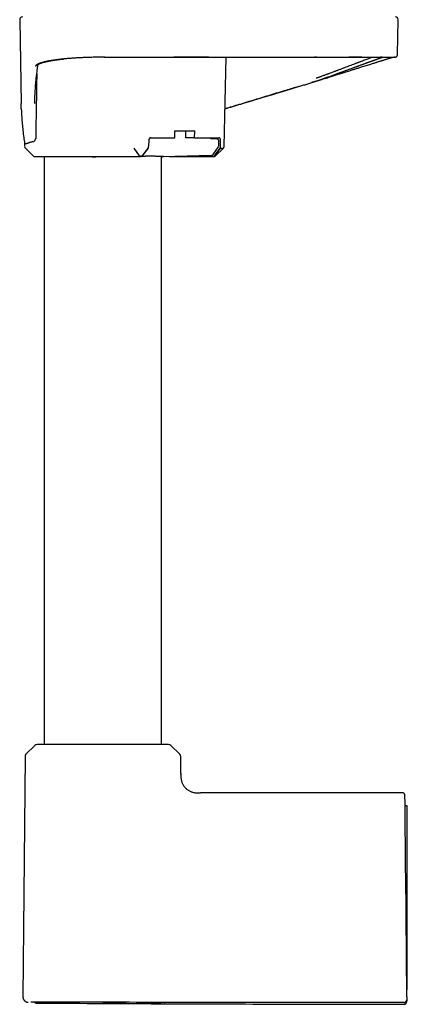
# Model space of a CAD drawing. Header units: millimetres. Extents: x 8 to 866, y 12 to 2084.
# Tile 46 of 98: x 132 to 205, y 1318 to 1501. Entities that reach past the tile are written whole.
import ezdxf

# ---------------------------------------------------------------- set-up
doc = ezdxf.new("R2010")
doc.units = ezdxf.units.MM

msp = doc.modelspace()

# ---------------------------------------------------------------- linework, layer by layer
at = {"color": 7, "linetype": 'Continuous', "lineweight": 30}
for p, q in [((132.41, 1501.15), (132.68, 1485.53)), ((202.78, 1494.65), (202.9, 1501.15)), ((148.26, 1494.16), (147.65, 1494.16)), ((170.49, 1477.56), (170.89, 1494.16)), ((187.66, 1494.16), (187.29, 1494.16)), ((187.69, 1494.16), (187.66, 1494.16)), ((200.42, 1494.16), (200.42, 1494.16)), ((201.84, 1494.16), (201.87, 1494.16)), ((201.97, 1494.2), (201.99, 1494.21)), ((187.84, 1489.76), (186.76, 1489.43)), ((161.31, 1479.16), (161.32, 1480.46)), ((161.32, 1480.46), (165, 1480.46)), ((163.34, 1479.16), (163.33, 1480.46)), ((164.99, 1479.16), (165, 1480.46)), ((133.31, 1478.11), (133.32, 1477.57)), ((156.46, 1478.67), (156.43, 1477.57)), ((156.82, 1479.16), (161.31, 1479.16)), ((164.99, 1479.16), (163.34, 1479.16)), ((164.99, 1479.16), (169.47, 1479.16)), ((169.13, 1478.93), (168.05, 1478.95)), ((169.13, 1478.93), (169.13, 1478.93)), ((169.53, 1477.73), (169.52, 1478.53)), ((169.82, 1477.57), (169.82, 1478.67)), ((133.47, 1477.22), (134.91, 1475.8)), ((153.65, 1477.22), (154.65, 1475.8)), ((156.25, 1477.22), (155.23, 1475.81)), ((156.32, 1477.22), (155.24, 1475.77)), ((168.46, 1476.03), (169.46, 1477.5)), ((168.72, 1475.77), (169.72, 1477.22)), ((168.78, 1475.81), (169.79, 1477.22)), ((168.89, 1475.8), (170.35, 1477.23)), ((136.95, 1475.66), (136.95, 1366.16)), ((145.99, 1475.63), (147.31, 1475.66)), ((147.45, 1475.66), (154.88, 1475.66)), ((158.85, 1366.16), (158.85, 1475.68)), ((158.85, 1475.66), (159, 1475.66)), ((159, 1475.68), (159, 1475.63)), ((168.14, 1475.86), (159.01, 1475.63)), ((160.29, 1475.66), (168.5, 1475.66)), ((168.15, 1475.86), (168.14, 1475.86)), ((135.25, 1365.99), (133.58, 1364.34)), ((162.23, 1364.34), (160.56, 1365.99)), ((133.4, 1363.91), (133.01, 1319.15)), ((162.43, 1360.83), (162.4, 1363.91)), ((162.43, 1360.83), (162.43, 1360.63)), ((162.43, 1360.56), (162.43, 1360.63)), ((203.67, 1357.16), (166.11, 1357.16)), ((204.6, 1354.75), (204.18, 1354.76)), ((204.5, 1319.14), (204.3, 1342.07)), ((204.6, 1320.48), (204.6, 1342.04)), ((204.6, 1320.48), (204.48, 1320.48)), ((204.5, 1318.62), (204.5, 1318.63)), ((204.5, 1318.62), (204.5, 1318.44)), ((204.5, 1318.62), (204.5, 1318.44)), ((134.46, 1318.15), (134.46, 1318.15)), ((135.55, 1317.99), (136.48, 1317.99)), ((152.85, 1318.14), (147.65, 1318.14))]:
    msp.add_line(p, q, dxfattribs=at)
at = {"color": 7, "linetype": 'Continuous', "lineweight": 30, "flags": 128}
for points in [[(161.1, 1494.16), (161.11, 1494.16), (161.12, 1494.16)], [(154.65, 1475.8), (154.65, 1475.8), (154.65, 1475.8), (154.65, 1475.8), (154.65, 1475.8), (154.65, 1475.8), (154.65, 1475.8), (154.65, 1475.8), (154.65, 1475.8), (154.65, 1475.8), (154.65, 1475.8), (154.65, 1475.8), (154.65, 1475.8), (154.67, 1475.8), (154.69, 1475.8), (154.71, 1475.8), (154.78, 1475.8), (154.85, 1475.8), (154.94, 1475.8), (155.02, 1475.8), (155.09, 1475.8), (155.12, 1475.8), (155.15, 1475.8), (155.18, 1475.8), (155.21, 1475.8), (155.23, 1475.81)]]:
    msp.add_lwpolyline(points, dxfattribs=at)
at = {"color": 7, "linetype": 'Continuous', "lineweight": 30}
for centre, radius, start, end in [((132.91, 1501.16), 0.5, 90, 181), ((202.4, 1501.16), 0.5, 359, 90), ((169.12, 1478.53), 0.4, 0.7218, 89.2831), ((133.82, 1477.57), 0.5, 181, 225.5), ((169.13, 1477.73), 0.4, 325.9417, 0.7193), ((135.26, 1476.16), 0.5, 225.5, 270), ((168.13, 1476.26), 0.4, 272.1838, 325.9411), ((135.67, 1365.56), 0.6, 90, 134.75), ((160.14, 1365.56), 0.6, 45.25, 90), ((134, 1363.91), 0.6, 134.75, 179.5), ((161.8, 1363.91), 0.6, 0.5, 45.25)]:
    msp.add_arc(centre, radius, start, end, dxfattribs=at)
for centre, major_axis, ratio, start_param, end_param in [((156.81, 1478.66), (0.013, 0.5), 0.706992, 0.017755, 1.571098), ((167.52, 1478.66), (0.451, 0.462), 0.424562, 5.834849, 6.675808), ((169.47, 1478.66), (0.012, 0.5), 0.707007, 4.746989, 6.300332), ((156.07, 1477.57), (0.013, 0.5), 0.719222, 3.936661, 4.713344), ((169.48, 1477.57), (-0.012, 0.5), 0.69456, 3.901696, 4.678367), ((145.99, 1476.03), (0, 0.4), 0.707111, 2.757198, 3.159195)]:
    msp.add_ellipse(centre, major_axis=major_axis, ratio=ratio, start_param=start_param, end_param=end_param, dxfattribs=at)
for points, knots in [([(202.28, 1494.16), (202.28, 1494.16), (202.28, 1494.16), (202.29, 1494.16), (202.3, 1494.16), (202.31, 1494.16), (202.33, 1494.16), (202.34, 1494.16), (202.35, 1494.17), (202.36, 1494.17), (202.37, 1494.17), (202.38, 1494.17), (202.38, 1494.17), (202.39, 1494.17), (202.4, 1494.17), (202.41, 1494.18), (202.43, 1494.18), (202.45, 1494.19), (202.47, 1494.2), (202.49, 1494.2), (202.51, 1494.22), (202.54, 1494.23), (202.56, 1494.24), (202.58, 1494.26), (202.59, 1494.26), (202.6, 1494.27), (202.63, 1494.3), (202.67, 1494.34), (202.71, 1494.4), (202.74, 1494.46), (202.76, 1494.51), (202.78, 1494.58), (202.78, 1494.63), (202.78, 1494.65)], [0, 0, 0, 0, 0.019294, 0.113323, 0.204123, 0.291694, 0.376036, 0.457149, 0.535033, 0.609688, 0.650898, 0.691054, 0.730156, 0.768055, 0.802974, 0.834401, 0.862342, 0.88394, 0.90289, 0.919206, 0.932917, 0.944065, 0.952737, 0.956198, 0.956992, 0.958082, 0.961745, 0.967513, 0.975777, 0.980984, 0.986826, 0.993207, 1, 1, 1, 1]), ([(135.24, 1486.58), (135.25, 1486.69), (135.26, 1487.25), (135.33, 1488.27), (135.42, 1489.48), (135.53, 1490.53), (135.61, 1491.23), (135.68, 1491.72), (135.71, 1492.01), (135.75, 1492.29), (135.79, 1492.55), (135.82, 1492.73), (135.83, 1492.81)], [0, 0, 0, 0, 0.051393, 0.271151, 0.490954, 0.636068, 0.781118, 0.826727, 0.872514, 0.918516, 0.964672, 1, 1, 1, 1]), ([(147.65, 1494.16), (147.51, 1494.16), (147.23, 1494.16), (146.78, 1494.15), (146.31, 1494.15), (145.81, 1494.14), (145.37, 1494.12), (144.99, 1494.11), (144.68, 1494.1), (144.36, 1494.09), (144.06, 1494.08), (143.75, 1494.06), (143.44, 1494.05), (143.12, 1494.03), (142.82, 1494.01), (142.54, 1493.99), (142.24, 1493.97), (141.93, 1493.95), (141.59, 1493.92), (141.26, 1493.9), (140.94, 1493.87), (140.63, 1493.84), (140.34, 1493.81), (140.09, 1493.78), (139.87, 1493.76), (139.67, 1493.73), (139.45, 1493.7), (139.21, 1493.67), (138.96, 1493.64), (138.69, 1493.6), (138.41, 1493.56), (138.22, 1493.52), (138.12, 1493.51), (138.11, 1493.5), (138.1, 1493.5), (138.09, 1493.5), (138.07, 1493.5), (138.04, 1493.49), (137.99, 1493.48), (137.93, 1493.47), (137.86, 1493.46), (137.77, 1493.44), (137.65, 1493.42), (137.52, 1493.39), (137.37, 1493.36), (137.26, 1493.34), (137.17, 1493.32), (137.12, 1493.3), (137.07, 1493.29), (137.02, 1493.28), (136.98, 1493.27), (136.91, 1493.25), (136.77, 1493.22), (136.57, 1493.16), (136.41, 1493.11), (136.31, 1493.08), (136.27, 1493.07), (136.23, 1493.05), (136.18, 1493.04), (136.14, 1493.02), (136.09, 1493), (136, 1492.96), (135.88, 1492.91), (135.76, 1492.85), (135.66, 1492.79), (135.58, 1492.74), (135.52, 1492.7), (135.47, 1492.65), (135.43, 1492.61), (135.4, 1492.57), (135.37, 1492.53), (135.36, 1492.5), (135.35, 1492.48), (135.35, 1492.46), (135.35, 1492.45)], [0, 0, 0, 0, 0.021836, 0.045075, 0.069713, 0.09574, 0.123144, 0.139087, 0.156532, 0.173731, 0.1901, 0.20564, 0.224736, 0.242416, 0.258692, 0.274892, 0.29075, 0.310683, 0.330628, 0.350581, 0.370535, 0.390485, 0.408763, 0.427027, 0.439358, 0.452816, 0.468183, 0.48545, 0.503698, 0.523705, 0.545491, 0.569057, 0.571086, 0.571248, 0.571465, 0.572201, 0.574294, 0.577006, 0.580514, 0.585728, 0.592071, 0.599544, 0.610143, 0.622411, 0.636347, 0.651949, 0.656842, 0.661878, 0.667057, 0.672379, 0.677843, 0.680769, 0.694523, 0.722224, 0.749638, 0.755853, 0.762059, 0.768256, 0.774443, 0.78062, 0.787943, 0.79775, 0.82363, 0.847904, 0.868207, 0.88721, 0.904906, 0.92129, 0.93908, 0.955004, 0.969059, 0.981243, 0.991557, 1, 1, 1, 1]), ([(135.81, 1492.79), (135.81, 1492.79), (135.81, 1492.79), (135.82, 1492.8), (135.83, 1492.81), (135.86, 1492.83), (135.9, 1492.86), (135.95, 1492.89), (136.02, 1492.93), (136.09, 1492.96), (136.18, 1493), (136.27, 1493.04), (136.37, 1493.08), (136.46, 1493.11), (136.55, 1493.14), (136.65, 1493.17), (136.76, 1493.2), (136.88, 1493.23), (136.98, 1493.26), (137.07, 1493.28), (137.15, 1493.3), (137.23, 1493.32), (137.3, 1493.34), (137.35, 1493.35), (137.4, 1493.36), (137.44, 1493.37), (137.49, 1493.38), (137.54, 1493.39), (137.61, 1493.4), (137.69, 1493.42), (137.79, 1493.44), (137.91, 1493.46), (138.05, 1493.49), (138.19, 1493.51), (138.42, 1493.55), (138.75, 1493.61), (139.18, 1493.67), (139.64, 1493.73), (140.05, 1493.77), (140.38, 1493.81), (140.55, 1493.83), (140.63, 1493.84)], [0, 0, 0, 0, 0.010546, 0.037047, 0.070009, 0.1012, 0.130414, 0.160633, 0.190214, 0.222648, 0.255399, 0.287209, 0.318346, 0.341482, 0.364464, 0.389236, 0.416545, 0.446396, 0.464264, 0.48288, 0.50021, 0.515212, 0.527884, 0.538224, 0.546229, 0.553074, 0.560999, 0.570854, 0.582637, 0.596348, 0.611987, 0.632889, 0.654894, 0.676727, 0.698385, 0.760032, 0.820184, 0.879264, 0.939209, 0.971112, 1, 1, 1, 1]), ([(148.15, 1494.16), (149.64, 1494.17), (152.8, 1494.18), (157.63, 1494.17), (162.64, 1494.16), (167.65, 1494.16), (172.66, 1494.16), (177.67, 1494.16), (182.68, 1494.16), (186.02, 1494.16), (187.69, 1494.16)], [0, 0, 0, 0, 0.113201, 0.239874, 0.366562, 0.493249, 0.619931, 0.746617, 0.873306, 1, 1, 1, 1]), ([(167.65, 1494.16), (166.7, 1494.16), (164.52, 1494.16), (162.34, 1494.16), (161.12, 1494.16)], [0, 0, 0, 0, 0.4369507, 1, 1, 1, 1]), ([(198.14, 1494.16), (198.09, 1494.14), (197.94, 1494.09), (197.68, 1493.99), (197.36, 1493.87), (197.01, 1493.74), (196.63, 1493.6), (196.24, 1493.45), (195.91, 1493.33), (195.68, 1493.25), (195.54, 1493.19), (195.4, 1493.14), (195.26, 1493.09), (195.11, 1493.03), (194.96, 1492.97), (194.71, 1492.88), (194.35, 1492.74), (193.88, 1492.56), (193.41, 1492.38), (192.92, 1492.2), (192.41, 1492), (192.04, 1491.86), (191.83, 1491.79), (191.79, 1491.77), (191.74, 1491.75), (191.69, 1491.73), (191.65, 1491.72), (191.54, 1491.67), (191.37, 1491.61), (191.15, 1491.53), (190.86, 1491.42), (190.48, 1491.28), (190.17, 1491.16), (189.96, 1491.08), (189.88, 1491.06), (189.79, 1491.02), (189.7, 1490.99), (189.62, 1490.96), (189.5, 1490.91), (189.34, 1490.86), (189.12, 1490.77), (188.86, 1490.68), (188.6, 1490.58), (188.38, 1490.5), (188.19, 1490.43), (188.03, 1490.38), (187.89, 1490.33), (187.79, 1490.29), (187.71, 1490.26), (187.66, 1490.25), (187.65, 1490.24)], [0, 0, 0, 0, 0.028352, 0.072591, 0.117127, 0.16197, 0.207132, 0.252621, 0.298449, 0.312436, 0.326636, 0.341051, 0.355682, 0.370527, 0.385588, 0.400865, 0.443988, 0.48875, 0.530107, 0.572778, 0.616767, 0.662076, 0.665827, 0.669617, 0.673447, 0.677317, 0.681227, 0.685176, 0.70433, 0.722179, 0.740732, 0.775615, 0.812747, 0.81714, 0.824474, 0.831659, 0.838697, 0.845586, 0.852328, 0.867634, 0.882119, 0.905939, 0.927136, 0.943846, 0.958463, 0.970988, 0.98142, 0.98964, 0.995833, 1, 1, 1, 1]), ([(187.69, 1494.17), (187.89, 1494.17), (188.26, 1494.17), (188.82, 1494.17), (189.35, 1494.17), (189.86, 1494.17), (190.36, 1494.17), (190.86, 1494.16), (191.36, 1494.16), (191.87, 1494.16), (192.35, 1494.16), (192.66, 1494.16), (192.81, 1494.16), (192.82, 1494.16)], [0, 0, 0, 0, 0.108677, 0.213926, 0.315785, 0.414286, 0.50945, 0.601294, 0.707143, 0.808249, 0.904627, 0.996289, 1, 1, 1, 1]), ([(187.82, 1489.77), (188.04, 1489.85), (188.49, 1490.01), (189.15, 1490.24), (189.81, 1490.48), (190.46, 1490.72), (191.1, 1490.95), (191.73, 1491.18), (192.35, 1491.41), (192.94, 1491.62), (193.52, 1491.83), (194.09, 1492.03), (194.5, 1492.18), (194.78, 1492.29), (194.94, 1492.34), (195.11, 1492.41), (195.28, 1492.47), (195.43, 1492.52), (195.58, 1492.58), (195.76, 1492.64), (195.96, 1492.72), (196.18, 1492.8), (196.37, 1492.86), (196.53, 1492.92), (196.66, 1492.97), (196.78, 1493.01), (196.9, 1493.06), (197.02, 1493.1), (197.15, 1493.15), (197.28, 1493.2), (197.4, 1493.24), (197.53, 1493.29), (197.67, 1493.34), (197.81, 1493.39), (197.94, 1493.44), (198.06, 1493.48), (198.15, 1493.51), (198.24, 1493.55), (198.31, 1493.57), (198.38, 1493.6), (198.44, 1493.62), (198.54, 1493.66), (198.67, 1493.71), (198.83, 1493.76), (198.98, 1493.82), (199.11, 1493.86), (199.23, 1493.91), (199.35, 1493.95), (199.47, 1493.99), (199.58, 1494.03), (199.67, 1494.06), (199.75, 1494.09), (199.82, 1494.12), (199.87, 1494.13), (199.9, 1494.15), (199.92, 1494.15), (199.93, 1494.16), (199.93, 1494.16)], [0, 0, 0, 0, 0.036032, 0.072027, 0.107976, 0.143867, 0.179686, 0.215414, 0.251035, 0.285904, 0.320806, 0.355716, 0.390611, 0.39938, 0.410856, 0.422396, 0.433546, 0.444305, 0.454674, 0.464652, 0.481934, 0.497909, 0.512588, 0.52354, 0.533655, 0.542928, 0.551655, 0.562121, 0.573755, 0.583714, 0.594394, 0.605794, 0.617912, 0.631335, 0.644773, 0.655347, 0.66505, 0.673881, 0.681843, 0.688935, 0.695158, 0.700869, 0.720865, 0.74249, 0.759492, 0.777406, 0.79624, 0.815993, 0.836666, 0.858181, 0.879206, 0.902552, 0.924617, 0.945397, 0.964888, 0.983089, 1, 1, 1, 1]), ([(187.84, 1489.77), (188.03, 1489.83), (188.4, 1489.94), (188.94, 1490.11), (189.46, 1490.27), (189.94, 1490.42), (190.39, 1490.57), (190.81, 1490.7), (191.19, 1490.82), (191.55, 1490.93), (191.88, 1491.04), (192.19, 1491.13), (192.47, 1491.22), (192.72, 1491.3), (192.97, 1491.38), (193.27, 1491.47), (193.63, 1491.59), (194, 1491.7), (194.31, 1491.8), (194.58, 1491.89), (194.85, 1491.97), (195.13, 1492.06), (195.43, 1492.15), (195.74, 1492.25), (196.1, 1492.36), (196.51, 1492.49), (196.95, 1492.63), (197.39, 1492.77), (197.78, 1492.89), (198.11, 1492.99), (198.4, 1493.08), (198.66, 1493.17), (198.9, 1493.24), (199.11, 1493.31), (199.31, 1493.37), (199.49, 1493.43), (199.68, 1493.48), (199.87, 1493.54), (200.07, 1493.61), (200.28, 1493.67), (200.48, 1493.73), (200.66, 1493.79), (200.84, 1493.84), (201, 1493.89), (201.15, 1493.94), (201.28, 1493.98), (201.41, 1494.02), (201.52, 1494.05), (201.62, 1494.08), (201.71, 1494.11), (201.79, 1494.14), (201.84, 1494.15), (201.86, 1494.16)], [0, 0, 0, 0, 0.028457, 0.055505, 0.081151, 0.105398, 0.128251, 0.14934, 0.169088, 0.187496, 0.204566, 0.220571, 0.23519, 0.248504, 0.261285, 0.27373, 0.297194, 0.319361, 0.334669, 0.349313, 0.364418, 0.38062, 0.397917, 0.416308, 0.435792, 0.463758, 0.49213, 0.520904, 0.550075, 0.571463, 0.592213, 0.611759, 0.630122, 0.647314, 0.663345, 0.678226, 0.694385, 0.711997, 0.731074, 0.751597, 0.773535, 0.794134, 0.814807, 0.835593, 0.856505, 0.877554, 0.898749, 0.92057, 0.938893, 0.958298, 0.978807, 1, 1, 1, 1]), ([(192.82, 1494.16), (192.9, 1494.16), (193.2, 1494.16), (193.69, 1494.16), (194.31, 1494.16), (194.9, 1494.16), (195.42, 1494.16), (195.76, 1494.16), (195.94, 1494.16), (196.01, 1494.16), (196.1, 1494.16), (196.19, 1494.16), (196.27, 1494.16), (196.42, 1494.16), (196.62, 1494.16), (196.88, 1494.16), (197.11, 1494.16), (197.33, 1494.16), (197.53, 1494.16), (197.7, 1494.16), (197.86, 1494.16), (197.99, 1494.16), (198.1, 1494.16), (198.19, 1494.16), (198.26, 1494.16), (198.31, 1494.16), (198.34, 1494.16), (198.38, 1494.16), (198.44, 1494.16), (198.5, 1494.16), (198.56, 1494.16), (198.62, 1494.16), (198.68, 1494.16), (198.85, 1494.16), (199.14, 1494.16), (199.46, 1494.16), (199.71, 1494.16), (199.86, 1494.16), (199.94, 1494.16), (199.99, 1494.16), (200.03, 1494.16), (200.07, 1494.16), (200.11, 1494.16), (200.14, 1494.16), (200.21, 1494.16), (200.29, 1494.16), (200.41, 1494.16), (200.54, 1494.16), (200.68, 1494.16), (200.82, 1494.16), (200.97, 1494.16), (201.09, 1494.16), (201.18, 1494.16), (201.25, 1494.16), (201.32, 1494.16), (201.39, 1494.16), (201.45, 1494.16), (201.52, 1494.16), (201.58, 1494.16), (201.64, 1494.16), (201.68, 1494.16), (201.71, 1494.16), (201.74, 1494.16), (201.74, 1494.16), (201.75, 1494.16)], [0, 0, 0, 0, 0.016794, 0.059686, 0.102551, 0.145395, 0.188221, 0.218298, 0.222236, 0.22903, 0.235892, 0.242635, 0.24926, 0.255765, 0.278032, 0.298786, 0.31803, 0.336973, 0.354182, 0.369657, 0.383395, 0.395395, 0.405638, 0.414149, 0.42093, 0.42598, 0.42749, 0.431501, 0.43741, 0.443319, 0.449228, 0.455137, 0.461045, 0.466953, 0.509144, 0.551327, 0.574947, 0.598566, 0.603868, 0.60917, 0.614472, 0.619774, 0.625076, 0.630378, 0.634909, 0.65016, 0.667117, 0.685783, 0.707964, 0.732144, 0.758313, 0.786472, 0.802016, 0.818107, 0.834744, 0.852604, 0.870179, 0.887045, 0.911435, 0.934174, 0.955262, 0.9747, 0.992488, 1, 1, 1, 1]), ([(196.12, 1494.16), (196.05, 1494.16), (195.89, 1494.16), (195.61, 1494.16), (195.39, 1494.16), (195.27, 1494.16), (195.26, 1494.16), (195.26, 1494.16), (195.24, 1494.16), (195.21, 1494.16), (195.17, 1494.16), (195.11, 1494.16), (195.03, 1494.16), (194.94, 1494.16), (194.81, 1494.16), (194.65, 1494.16), (194.46, 1494.16), (194.24, 1494.16), (194.05, 1494.16), (193.91, 1494.16), (193.83, 1494.16), (193.76, 1494.16), (193.72, 1494.16), (193.71, 1494.16)], [0, 0, 0, 0, 0.097687, 0.227843, 0.366072, 0.377901, 0.37902, 0.380492, 0.385363, 0.398949, 0.416375, 0.4388, 0.472014, 0.512315, 0.559707, 0.626823, 0.704407, 0.792453, 0.890952, 0.921826, 0.953597, 0.986266, 1, 1, 1, 1]), ([(199.93, 1494.16), (199.93, 1494.16), (199.92, 1494.16), (199.88, 1494.16), (199.81, 1494.16), (199.73, 1494.16), (199.66, 1494.16), (199.64, 1494.16)], [0, 0, 0, 0, 0.199681, 0.408072, 0.625092, 0.850626, 1, 1, 1, 1]), ([(201.76, 1494.16), (201.76, 1494.16), (201.79, 1494.16), (201.8, 1494.16), (201.82, 1494.16)], [0, 0, 0, 0, 0.095507, 1, 1, 1, 1]), ([(201.82, 1494.16), (201.83, 1494.16), (201.85, 1494.16), (201.88, 1494.16), (201.91, 1494.16), (201.93, 1494.16), (201.96, 1494.16), (201.98, 1494.16), (202, 1494.16), (202.02, 1494.16), (202.03, 1494.16), (202.05, 1494.16), (202.05, 1494.16), (202.05, 1494.16)], [0, 0, 0, 0, 0.093742, 0.189072, 0.28599, 0.384495, 0.484588, 0.586269, 0.683594, 0.78233, 0.882478, 0.984037, 1, 1, 1, 1]), ([(202.04, 1494.16), (202.06, 1494.16), (202.12, 1494.16), (202.19, 1494.16), (202.26, 1494.16), (202.29, 1494.16), (202.29, 1494.16), (202.27, 1494.16), (202.27, 1494.16)], [0, 0, 0, 0, 0.0698601, 0.2888894, 0.5079188, 0.7269485, 0.9459783, 1, 1, 1, 1]), ([(202.25, 1494.16), (202.25, 1494.16), (202.24, 1494.16), (202.21, 1494.16), (202.17, 1494.16), (202.16, 1494.16)], [0, 0, 0, 0, 0.21192, 0.83795, 1, 1, 1, 1]), ([(135.59, 1491.05), (135.59, 1490.98), (135.58, 1490.21), (135.55, 1488.77), (135.52, 1486.75), (135.49, 1484.77), (135.45, 1482.83), (135.42, 1480.92), (135.4, 1479.66), (135.39, 1479.03)], [0, 0, 0, 0, 0.019688, 0.19095, 0.359815, 0.52333, 0.684533, 0.843423, 1, 1, 1, 1]), ([(170.66, 1484.55), (171.63, 1484.85), (174.45, 1485.7), (178.89, 1487.05), (182.61, 1488.18), (184.75, 1488.82), (185.51, 1489.05), (186.28, 1489.28), (187.05, 1489.52), (187.56, 1489.69), (187.82, 1489.77)], [0, 0, 0, 0, 0.170282, 0.492544, 0.776088, 0.820638, 0.865189, 0.909846, 0.954743, 1, 1, 1, 1]), ([(184.35, 1488.7), (183.57, 1488.46), (181.82, 1487.93), (179.09, 1487.11), (176.18, 1486.22), (173.37, 1485.37), (171.53, 1484.81), (170.66, 1484.55)], [0, 0, 0, 0, 0.171167, 0.384008, 0.596851, 0.809692, 1, 1, 1, 1]), ([(132.71, 1484.53), (132.71, 1484.7), (132.69, 1485.03), (132.69, 1485.37), (132.69, 1485.53)], [0, 0, 0, 0, 0.50762, 1, 1, 1, 1]), ([(135.21, 1485.53), (135.21, 1485.6), (135.22, 1485.68), (135.22, 1485.77), (135.22, 1485.8), (135.22, 1485.81), (135.22, 1485.82), (135.22, 1485.82), (135.22, 1485.83), (135.22, 1485.85), (135.22, 1485.89), (135.22, 1485.97), (135.23, 1486.1), (135.23, 1486.26), (135.24, 1486.43), (135.24, 1486.54), (135.24, 1486.59)], [0, 0, 0, 0, 0.186795, 0.247127, 0.255055, 0.262988, 0.270929, 0.278875, 0.282651, 0.286258, 0.324985, 0.394491, 0.519729, 0.691436, 0.86577, 1, 1, 1, 1]), ([(132.71, 1484.52), (132.71, 1484.44), (132.73, 1483.94), (132.78, 1483.01), (132.87, 1481.75), (133, 1480.49), (133.14, 1479.28), (133.26, 1478.48), (133.32, 1478.1)], [0, 0, 0, 0, 0.0386255, 0.2349136, 0.4312467, 0.6276488, 0.8240956, 1, 1, 1, 1]), ([(133.75, 1478.07), (133.71, 1478.06), (133.64, 1478.02), (133.54, 1478.01), (133.48, 1478), (133.46, 1478.01), (133.45, 1478.01), (133.44, 1478.01), (133.43, 1478.01), (133.43, 1478.01), (133.42, 1478.01), (133.41, 1478.01), (133.39, 1478.02), (133.37, 1478.03), (133.36, 1478.04), (133.34, 1478.06), (133.32, 1478.08), (133.32, 1478.09), (133.32, 1478.1), (133.32, 1478.1)], [0, 0, 0, 0, 0.141186, 0.292822, 0.435124, 0.451623, 0.468228, 0.484941, 0.501761, 0.518688, 0.535722, 0.552864, 0.598127, 0.654665, 0.72248, 0.801577, 0.891955, 0.993618, 1, 1, 1, 1]), ([(134.89, 1478.43), (134.83, 1478.41), (134.71, 1478.39), (134.54, 1478.34), (134.38, 1478.3), (134.23, 1478.26), (134.1, 1478.21), (133.97, 1478.16), (133.85, 1478.12), (133.79, 1478.09), (133.75, 1478.07)], [0, 0, 0, 0, 0.124028, 0.248056, 0.372467, 0.496878, 0.62246, 0.748043, 0.874021, 1, 1, 1, 1]), ([(134.89, 1478.43), (134.91, 1478.44), (134.97, 1478.45), (135.05, 1478.49), (135.13, 1478.55), (135.21, 1478.61), (135.27, 1478.69), (135.31, 1478.75), (135.34, 1478.82), (135.36, 1478.88), (135.38, 1478.93), (135.38, 1478.98), (135.39, 1479.01), (135.39, 1479.03)], [0, 0, 0, 0, 0.141326, 0.283256, 0.424791, 0.565574, 0.663818, 0.761892, 0.81978, 0.87758, 0.920422, 0.963199, 1, 1, 1, 1]), ([(168.06, 1478.95), (168.05, 1478.96), (168.04, 1478.96), (168.03, 1478.97), (168.01, 1478.99), (168, 1479), (167.98, 1479.02), (167.95, 1479.07), (167.93, 1479.12), (167.92, 1479.15), (167.92, 1479.15)], [0, 0, 0, 0, 0.123968, 0.26682, 0.35035, 0.433487, 0.539513, 0.744744, 0.994061, 1, 1, 1, 1]), ([(169.79, 1477.22), (169.82, 1477.22), (169.87, 1477.22), (169.94, 1477.22), (170, 1477.22), (170.05, 1477.22), (170.1, 1477.22), (170.15, 1477.22), (170.23, 1477.22), (170.3, 1477.23), (170.34, 1477.23), (170.33, 1477.23), (170.33, 1477.23)], [0, 0, 0, 0, 0.065478, 0.170648, 0.22359, 0.282647, 0.347775, 0.418948, 0.496158, 0.743164, 0.98928, 1, 1, 1, 1]), ([(170.33, 1477.23), (170.35, 1477.25), (170.39, 1477.3), (170.44, 1477.38), (170.47, 1477.47), (170.48, 1477.54), (170.48, 1477.57)], [0, 0, 0, 0, 0.247565, 0.500022, 0.752466, 1, 1, 1, 1]), ([(135.26, 1475.66), (135.26, 1475.66), (135.26, 1475.66), (135.28, 1475.66), (135.32, 1475.66), (135.37, 1475.66), (135.44, 1475.66), (135.53, 1475.66), (135.64, 1475.66), (135.77, 1475.66), (135.94, 1475.66), (136.14, 1475.66), (136.37, 1475.66), (136.62, 1475.66), (136.9, 1475.66), (137.2, 1475.66), (137.53, 1475.66), (137.88, 1475.66), (138.26, 1475.66), (138.65, 1475.66), (139.07, 1475.66), (139.46, 1475.66), (139.83, 1475.66), (140.17, 1475.66), (140.52, 1475.66), (140.88, 1475.66), (141.24, 1475.66), (141.61, 1475.66), (141.99, 1475.66), (142.45, 1475.66), (142.98, 1475.66), (143.58, 1475.66), (144.2, 1475.66), (144.83, 1475.66), (145.26, 1475.66), (145.47, 1475.66)], [0, 0, 0, 0, 0.0139098, 0.0414479, 0.0688899, 0.0962752, 0.1236432, 0.1510333, 0.1784852, 0.2060379, 0.2398408, 0.2735012, 0.3070918, 0.3406859, 0.3743564, 0.4081761, 0.4424287, 0.4765329, 0.5105643, 0.544599, 0.578713, 0.612982, 0.6380223, 0.6629757, 0.6878718, 0.7127401, 0.7376103, 0.762512, 0.7874749, 0.8125282, 0.8501182, 0.8875599, 0.9249537, 0.9624002, 1, 1, 1, 1]), ([(145.47, 1475.66), (145.59, 1475.66), (145.84, 1475.66), (146.19, 1475.66), (146.53, 1475.66), (146.86, 1475.66), (147.17, 1475.66), (147.35, 1475.66), (147.45, 1475.66)], [0, 0, 0, 0, 0.166442, 0.332414, 0.499463, 0.666063, 0.832383, 1, 1, 1, 1]), ([(145.99, 1475.63), (146.2, 1475.63), (146.61, 1475.64), (147.23, 1475.65), (147.85, 1475.65), (148.26, 1475.66), (148.46, 1475.66)], [0, 0, 0, 0, 0.25237, 0.504931, 0.757291, 1, 1, 1, 1]), ([(154.88, 1475.66), (154.88, 1475.66), (154.89, 1475.66), (154.91, 1475.66), (154.93, 1475.66), (154.95, 1475.66), (154.98, 1475.66), (155, 1475.66), (155.01, 1475.66), (155.02, 1475.66)], [0, 0, 0, 0, 0.123156, 0.243397, 0.367344, 0.50107, 0.749431, 0.842017, 1, 1, 1, 1]), ([(155.24, 1475.77), (155.24, 1475.77), (155.21, 1475.74), (155.17, 1475.7), (155.1, 1475.67), (155.05, 1475.66), (155.02, 1475.66), (155.02, 1475.66)], [0, 0, 0, 0, 0.078036, 0.391868, 0.639588, 0.887309, 1, 1, 1, 1]), ([(155.17, 1475.71), (155.28, 1475.71), (155.51, 1475.71), (155.74, 1475.71), (155.87, 1475.71)], [0, 0, 0, 0, 0.434445, 1, 1, 1, 1]), ([(155.24, 1475.77), (155.24, 1475.78), (155.23, 1475.78), (155.23, 1475.79), (155.23, 1475.8), (155.23, 1475.8), (155.23, 1475.8), (155.23, 1475.81)], [0, 0, 0, 0, 0.381516, 0.705484, 0.844369, 0.967342, 1, 1, 1, 1]), ([(159, 1475.63), (159.03, 1475.63), (159.07, 1475.64), (159.12, 1475.64), (159.16, 1475.65), (159.17, 1475.65), (159.16, 1475.66), (159.13, 1475.67), (159.08, 1475.67), (159.01, 1475.68), (158.92, 1475.68), (158.82, 1475.68), (158.69, 1475.69), (158.55, 1475.69), (158.38, 1475.7), (158.2, 1475.7), (157.99, 1475.7), (157.78, 1475.7), (157.57, 1475.71), (157.34, 1475.71), (157.07, 1475.71), (156.75, 1475.71), (156.44, 1475.71), (156.15, 1475.71), (155.96, 1475.71), (155.87, 1475.71)], [0, 0, 0, 0, 0.043316, 0.086633, 0.130252, 0.173872, 0.218442, 0.263013, 0.307905, 0.352797, 0.396115, 0.439432, 0.483056, 0.52668, 0.571252, 0.615825, 0.660724, 0.705622, 0.741964, 0.778306, 0.827355, 0.876431, 0.925479, 0.96274, 1, 1, 1, 1]), ([(168.5, 1475.66), (168.53, 1475.66), (168.57, 1475.67), (168.63, 1475.7), (168.68, 1475.73), (168.71, 1475.76), (168.72, 1475.77)], [0, 0, 0, 0, 0.314691, 0.558895, 0.810182, 1, 1, 1, 1]), ([(168.5, 1475.66), (168.51, 1475.66), (168.52, 1475.66), (168.53, 1475.66), (168.53, 1475.66)], [0, 0, 0, 0, 0.963762, 1, 1, 1, 1]), ([(168.53, 1475.66), (168.54, 1475.66), (168.58, 1475.66), (168.64, 1475.67), (168.71, 1475.69), (168.78, 1475.72), (168.84, 1475.76), (168.87, 1475.79), (168.89, 1475.8)], [0, 0, 0, 0, 0.1116638, 0.2860651, 0.4733156, 0.6508603, 0.8246334, 1, 1, 1, 1]), ([(168.72, 1475.77), (168.73, 1475.78), (168.74, 1475.78), (168.76, 1475.79), (168.77, 1475.8), (168.77, 1475.8), (168.78, 1475.8), (168.78, 1475.81)], [0, 0, 0, 0, 0.325022, 0.677124, 0.821436, 0.93684, 1, 1, 1, 1]), ([(168.89, 1475.8), (168.89, 1475.8), (168.89, 1475.8), (168.89, 1475.8), (168.89, 1475.8)], [0, 0, 0, 0, 0.635692, 1, 1, 1, 1]), ([(147.9, 1366.16), (147.76, 1366.16), (147.49, 1366.16), (147.07, 1366.16), (146.65, 1366.16), (146.24, 1366.16), (145.82, 1366.16), (145.31, 1366.16), (144.72, 1366.16), (144.05, 1366.16), (143.46, 1366.16), (142.94, 1366.16), (142.49, 1366.16), (142.06, 1366.16), (141.63, 1366.16), (141.17, 1366.16), (140.69, 1366.16), (140.19, 1366.16), (139.71, 1366.16), (139.25, 1366.16), (138.81, 1366.16), (138.4, 1366.16), (138.02, 1366.16), (137.69, 1366.16), (137.4, 1366.16), (137.15, 1366.16), (136.93, 1366.16), (136.72, 1366.16), (136.51, 1366.16), (136.32, 1366.16), (136.14, 1366.16), (135.99, 1366.16), (135.87, 1366.16), (135.78, 1366.16), (135.72, 1366.16), (135.68, 1366.16), (135.67, 1366.16), (135.67, 1366.16)], [0, 0, 0, 0, 0.021781, 0.043517, 0.065234, 0.086958, 0.108713, 0.131351, 0.167566, 0.203736, 0.23998, 0.265759, 0.291471, 0.317158, 0.342861, 0.368623, 0.401522, 0.434326, 0.467123, 0.500001, 0.532899, 0.565703, 0.5985, 0.631378, 0.657158, 0.68287, 0.708556, 0.734259, 0.760021, 0.79094, 0.821779, 0.852611, 0.88351, 0.912673, 0.941769, 0.970857, 1, 1, 1, 1]), ([(160.14, 1366.16), (160.14, 1366.16), (160.13, 1366.16), (160.11, 1366.16), (160.08, 1366.16), (160.03, 1366.16), (159.96, 1366.16), (159.86, 1366.16), (159.72, 1366.16), (159.52, 1366.16), (159.31, 1366.16), (159.09, 1366.16), (158.88, 1366.16), (158.65, 1366.16), (158.41, 1366.16), (158.12, 1366.16), (157.79, 1366.16), (157.4, 1366.16), (156.99, 1366.16), (156.56, 1366.16), (156.1, 1366.16), (155.62, 1366.16), (155.12, 1366.16), (154.64, 1366.16), (154.18, 1366.16), (153.75, 1366.16), (153.31, 1366.16), (152.86, 1366.16), (152.38, 1366.16), (151.85, 1366.16), (151.29, 1366.16), (150.71, 1366.16), (150.14, 1366.16), (149.58, 1366.16), (149.02, 1366.16), (148.46, 1366.16), (148.09, 1366.16), (147.9, 1366.16)], [0, 0, 0, 0, 0.021785, 0.043524, 0.065241, 0.086963, 0.108714, 0.131351, 0.167566, 0.203736, 0.23998, 0.265759, 0.291471, 0.317158, 0.342861, 0.368623, 0.401522, 0.434326, 0.467123, 0.500001, 0.532899, 0.565703, 0.5985, 0.631378, 0.657158, 0.68287, 0.708556, 0.734259, 0.760021, 0.79094, 0.821779, 0.852611, 0.88351, 0.912668, 0.941762, 0.970852, 1, 1, 1, 1]), ([(162.43, 1360.56), (162.43, 1360.55), (162.44, 1360.44), (162.44, 1360.23), (162.44, 1359.92), (162.48, 1359.62), (162.55, 1359.34), (162.63, 1359.09), (162.73, 1358.86), (162.85, 1358.63), (162.99, 1358.42), (163.14, 1358.22), (163.32, 1358.04), (163.5, 1357.86), (163.7, 1357.71), (163.91, 1357.57), (164.14, 1357.45), (164.37, 1357.35), (164.63, 1357.27), (164.9, 1357.2), (165.21, 1357.16), (165.51, 1357.16), (165.81, 1357.16), (166.01, 1357.16), (166.11, 1357.16)], [0, 0, 0, 0, 0.006051, 0.058383, 0.110697, 0.163005, 0.215317, 0.258907, 0.302495, 0.346084, 0.389674, 0.433264, 0.476852, 0.520445, 0.564041, 0.607636, 0.651224, 0.694814, 0.738409, 0.790723, 0.843031, 0.89534, 0.947671, 1, 1, 1, 1]), ([(204.17, 1356.67), (204.16, 1356.7), (204.16, 1356.77), (204.13, 1356.86), (204.09, 1356.93), (204.05, 1356.99), (203.99, 1357.04), (203.91, 1357.1), (203.82, 1357.14), (203.74, 1357.16), (203.69, 1357.16), (203.67, 1357.16)], [0, 0, 0, 0, 0.134992, 0.264055, 0.365247, 0.440453, 0.537469, 0.666625, 0.823553, 0.910084, 1, 1, 1, 1]), ([(204.3, 1342.07), (204.29, 1342.28), (204.29, 1342.71), (204.28, 1343.35), (204.28, 1344), (204.27, 1344.64), (204.27, 1345.27), (204.26, 1345.88), (204.26, 1346.49), (204.25, 1347.09), (204.25, 1347.68), (204.24, 1348.27), (204.24, 1348.84), (204.23, 1349.4), (204.23, 1349.95), (204.22, 1350.48), (204.22, 1350.99), (204.21, 1351.48), (204.21, 1351.95), (204.21, 1352.41), (204.2, 1352.84), (204.2, 1353.26), (204.19, 1353.66), (204.19, 1354.04), (204.19, 1354.39), (204.18, 1354.71), (204.18, 1355.02), (204.18, 1355.29), (204.18, 1355.55), (204.18, 1355.78), (204.17, 1355.99), (204.17, 1356.17), (204.17, 1356.32), (204.17, 1356.45), (204.17, 1356.54), (204.17, 1356.61), (204.17, 1356.66), (204.17, 1356.66), (204.17, 1356.67)], [0, 0, 0, 0, 0.0280482, 0.0561109, 0.0842448, 0.1125063, 0.1407, 0.1681887, 0.1956727, 0.2232016, 0.2508248, 0.2788841, 0.306841, 0.3347472, 0.3626545, 0.3907145, 0.4182391, 0.4456298, 0.4729386, 0.5002178, 0.5280078, 0.5558125, 0.583687, 0.6116857, 0.6397033, 0.6670917, 0.6944701, 0.7218876, 0.7493931, 0.7774941, 0.8054922, 0.8334395, 0.8613883, 0.8895745, 0.9173056, 0.944918, 0.972465, 1, 1, 1, 1]), ([(204.6, 1342.04), (204.6, 1342.2), (204.6, 1342.51), (204.6, 1342.98), (204.6, 1343.44), (204.6, 1343.91), (204.6, 1344.37), (204.6, 1344.84), (204.6, 1345.3), (204.6, 1345.78), (204.6, 1346.26), (204.6, 1346.76), (204.6, 1347.25), (204.6, 1347.74), (204.6, 1348.22), (204.6, 1348.69), (204.6, 1349.15), (204.6, 1349.59), (204.6, 1350.02), (204.6, 1350.42), (204.6, 1350.82), (204.6, 1351.2), (204.6, 1351.56), (204.6, 1351.91), (204.6, 1352.25), (204.6, 1352.56), (204.6, 1352.85), (204.6, 1353.12), (204.6, 1353.37), (204.6, 1353.61), (204.6, 1353.82), (204.6, 1354.02), (204.6, 1354.19), (204.6, 1354.34), (204.6, 1354.46), (204.6, 1354.56), (204.6, 1354.65), (204.6, 1354.71), (204.6, 1354.74), (204.6, 1354.76), (204.6, 1354.75), (204.6, 1354.75)], [0, 0, 0, 0, 0.023244, 0.046488, 0.069856, 0.093225, 0.116979, 0.140733, 0.16462, 0.188507, 0.215003, 0.241546, 0.268226, 0.294953, 0.322213, 0.349524, 0.376986, 0.404499, 0.43096, 0.457466, 0.484324, 0.511181, 0.538231, 0.565281, 0.592699, 0.620167, 0.646694, 0.673266, 0.699977, 0.726734, 0.754028, 0.781374, 0.808874, 0.836425, 0.862865, 0.889349, 0.916182, 0.943015, 0.970038, 0.997061, 1, 1, 1, 1]), ([(133.01, 1319.16), (133.01, 1319.12), (133.02, 1319.04), (133.04, 1318.93), (133.07, 1318.83), (133.1, 1318.73), (133.15, 1318.64), (133.2, 1318.57), (133.26, 1318.5), (133.32, 1318.43), (133.41, 1318.35), (133.52, 1318.28), (133.63, 1318.23), (133.75, 1318.18), (133.88, 1318.16), (133.97, 1318.16), (134.01, 1318.15)], [0, 0, 0, 0, 0.077213, 0.150199, 0.217818, 0.279135, 0.349875, 0.407049, 0.455179, 0.515737, 0.590887, 0.679853, 0.754797, 0.835718, 0.921366, 1, 1, 1, 1]), ([(204, 1318.11), (204.03, 1318.12), (204.1, 1318.12), (204.19, 1318.15), (204.28, 1318.2), (204.36, 1318.26), (204.42, 1318.34), (204.46, 1318.42), (204.49, 1318.52), (204.5, 1318.58), (204.5, 1318.62)], [0, 0, 0, 0, 0.127918, 0.252898, 0.376492, 0.499582, 0.622705, 0.746414, 0.871637, 1, 1, 1, 1]), ([(204.5, 1319.14), (204.5, 1319.1), (204.5, 1319.04), (204.5, 1318.94), (204.5, 1318.86), (204.5, 1318.78), (204.5, 1318.72), (204.5, 1318.67), (204.5, 1318.64), (204.5, 1318.63), (204.5, 1318.63)], [0, 0, 0, 0, 0.1244495, 0.2505958, 0.3739338, 0.5004446, 0.623667, 0.7502484, 0.8742911, 1, 1, 1, 1]), ([(147.65, 1318.14), (147.43, 1318.14), (146.99, 1318.14), (146.34, 1318.14), (145.69, 1318.14), (145.05, 1318.14), (144.41, 1318.14), (143.79, 1318.14), (143.18, 1318.14), (142.55, 1318.14), (142.13, 1318.14), (141.91, 1318.14), (141.9, 1318.14), (141.9, 1318.14), (141.9, 1318.14), (141.89, 1318.14), (141.88, 1318.14), (141.86, 1318.14), (141.83, 1318.14), (141.77, 1318.14), (141.69, 1318.14), (141.57, 1318.14), (141.43, 1318.14), (141.27, 1318.14), (141.09, 1318.14), (140.89, 1318.14), (140.66, 1318.14), (140.41, 1318.14), (140.14, 1318.14), (139.91, 1318.14), (139.74, 1318.14), (139.64, 1318.14), (139.53, 1318.14), (139.44, 1318.14), (139.26, 1318.14), (139.01, 1318.14), (138.7, 1318.14), (138.41, 1318.14), (138.16, 1318.14), (137.95, 1318.14), (137.76, 1318.14), (137.63, 1318.14), (137.54, 1318.14), (137.48, 1318.14), (137.43, 1318.14), (137.39, 1318.14), (137.33, 1318.14), (137.26, 1318.14), (137.13, 1318.14), (136.95, 1318.14), (136.75, 1318.14), (136.57, 1318.14), (136.41, 1318.14), (136.27, 1318.14), (136.15, 1318.14), (136.04, 1318.15), (135.95, 1318.15), (135.87, 1318.15), (135.81, 1318.15), (135.76, 1318.15), (135.7, 1318.15), (135.63, 1318.15), (135.56, 1318.15), (135.47, 1318.15), (135.35, 1318.15), (135.21, 1318.15), (135.07, 1318.15), (134.97, 1318.15), (134.88, 1318.15), (134.81, 1318.15), (134.74, 1318.15), (134.68, 1318.15), (134.62, 1318.15), (134.57, 1318.15), (134.53, 1318.15), (134.5, 1318.15), (134.48, 1318.15), (134.46, 1318.15), (134.46, 1318.15), (134.46, 1318.15), (134.46, 1318.15)], [0, 0, 0, 0, 0.031595, 0.06307, 0.094447, 0.125743, 0.156973, 0.188153, 0.219294, 0.250411, 0.285246, 0.285749, 0.285975, 0.286007, 0.286097, 0.286304, 0.286821, 0.288216, 0.289973, 0.292211, 0.297194, 0.303605, 0.311446, 0.320129, 0.330077, 0.341294, 0.35378, 0.367539, 0.384146, 0.402301, 0.408328, 0.414509, 0.420845, 0.427335, 0.432165, 0.453636, 0.473937, 0.493067, 0.511009, 0.525309, 0.538712, 0.551223, 0.555237, 0.559149, 0.562962, 0.566674, 0.570287, 0.575626, 0.583367, 0.601802, 0.618936, 0.634777, 0.649329, 0.662597, 0.674581, 0.685283, 0.694705, 0.702845, 0.709704, 0.714194, 0.72101, 0.729296, 0.737806, 0.746542, 0.764916, 0.784195, 0.804381, 0.825471, 0.839191, 0.853268, 0.86879, 0.884327, 0.899161, 0.917059, 0.933811, 0.949418, 0.963879, 0.977197, 0.989372, 1, 1, 1, 1]), ([(135.19, 1318.15), (135.21, 1318.14), (135.24, 1318.1), (135.32, 1318.05), (135.41, 1318.01), (135.49, 1318), (135.54, 1318), (135.55, 1318)], [0, 0, 0, 0, 0.13638, 0.387834, 0.692674, 0.86031, 1, 1, 1, 1]), ([(135.19, 1318.15), (135.21, 1318.14), (135.24, 1318.1), (135.32, 1318.05), (135.41, 1318.01), (135.49, 1318), (135.54, 1318), (135.55, 1318)], [0, 0, 0, 0, 0.13638, 0.387834, 0.692674, 0.86031, 1, 1, 1, 1]), ([(136.48, 1317.99), (136.47, 1317.99), (136.4, 1317.99), (136.61, 1317.99), (136.97, 1317.99), (136.98, 1317.99)], [0, 0, 0, 0, 0.25848, 0.965562, 1, 1, 1, 1]), ([(136.98, 1317.99), (144.07, 1317.95), (151.51, 1317.91), (158.96, 1317.88), (159.32, 1317.88)], [0, 0, 0, 0, 0.951263, 1, 1, 1, 1]), ([(147.88, 1317.97), (148.1, 1317.97), (149.17, 1317.97), (151.07, 1317.96), (153.43, 1317.95), (155.53, 1317.93), (157.26, 1317.91), (158.53, 1317.9), (159.24, 1317.88), (159.5, 1317.88), (159.34, 1317.88), (159.32, 1317.88)], [0, 0, 0, 0, 0.035444, 0.170148, 0.304426, 0.438857, 0.57405, 0.708968, 0.843371, 0.977443, 1, 1, 1, 1]), ([(204, 1318.11), (200.59, 1318.11), (193.77, 1318.12), (183.54, 1318.12), (173.31, 1318.12), (163.08, 1318.13), (156.26, 1318.13), (152.85, 1318.14)], [0, 0, 0, 0, 0.1999996, 0.3999992, 0.5999991, 0.7999993, 1, 1, 1, 1]), ([(159.34, 1317.88), (166.67, 1317.86), (181.56, 1317.8), (196.44, 1317.78), (204, 1317.77)], [0, 0, 0, 0, 0.492175, 1, 1, 1, 1]), ([(159.35, 1317.88), (166.68, 1317.86), (181.56, 1317.8), (196.44, 1317.78), (204, 1317.77)], [0, 0, 0, 0, 0.4920615, 1, 1, 1, 1]), ([(204, 1317.77), (204.04, 1317.77), (204.11, 1317.78), (204.2, 1317.81), (204.26, 1317.84), (204.3, 1317.87), (204.34, 1317.9), (204.39, 1317.95), (204.45, 1318.03), (204.48, 1318.12), (204.5, 1318.21), (204.5, 1318.25), (204.5, 1318.28)], [0, 0, 0, 0, 0.1483986, 0.2757888, 0.3457374, 0.4022364, 0.4498789, 0.5452895, 0.6723288, 0.8266204, 0.9116587, 1, 1, 1, 1]), ([(204, 1317.77), (204.04, 1317.77), (204.11, 1317.78), (204.2, 1317.81), (204.26, 1317.84), (204.3, 1317.87), (204.34, 1317.9), (204.39, 1317.95), (204.45, 1318.03), (204.48, 1318.12), (204.5, 1318.21), (204.5, 1318.25), (204.5, 1318.28)], [0, 0, 0, 0, 0.148399, 0.275789, 0.345737, 0.402236, 0.449879, 0.545289, 0.672329, 0.82662, 0.911659, 1, 1, 1, 1]), ([(204.5, 1318.28), (204.5, 1318.28), (204.5, 1318.29), (204.5, 1318.34), (204.5, 1318.41), (204.5, 1318.44)], [0, 0, 0, 0, 0.3333304, 0.6666633, 1, 1, 1, 1]), ([(204.5, 1318.28), (204.5, 1318.28), (204.5, 1318.29), (204.5, 1318.34), (204.5, 1318.41), (204.5, 1318.44)], [0, 0, 0, 0, 0.33333, 0.666663, 1, 1, 1, 1])]:
    msp.add_open_spline(points, degree=3, knots=knots, dxfattribs=at)
msp.add_open_spline([(154.88, 1475.66), (154.85, 1475.66), (154.81, 1475.67), (154.75, 1475.7), (154.7, 1475.74), (154.66, 1475.78), (154.65, 1475.8)], degree=3, dxfattribs=at)

doc.saveas('drawing.dxf')
